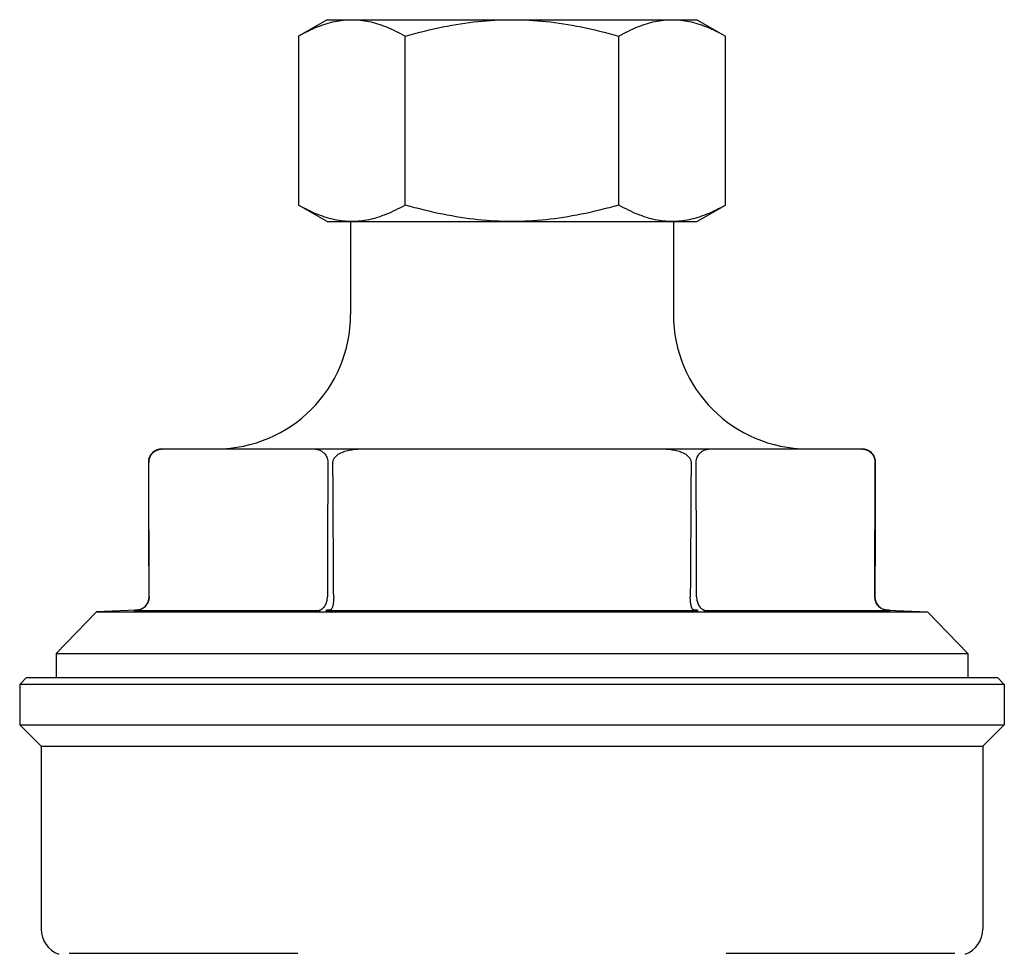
# Model space of a CAD drawing. Header units: millimetres. Extents: x 94 to 3815, y -9 to 477.
# Tile 2 of 14: x 292 to 365, y 251 to 321. Entities that reach past the tile are written whole.
import ezdxf

# ---------------------------------------------------------------- set-up
doc = ezdxf.new("R2010")
doc.units = ezdxf.units.MM
doc.layers.add('DETAIL', color=2, linetype='Continuous')

msp = doc.modelspace()

# ---------------------------------------------------------------- linework, layer by layer
at = {"layer": 'DETAIL'}
for p, q in [((315.004, 320.953), (312.877, 319.725)), ((315.004, 320.953), (316.846, 320.953)), ((316.846, 320.953), (328.754, 320.953)), ((328.754, 320.953), (340.662, 320.953)), ((340.662, 320.953), (342.504, 320.953)), ((342.504, 320.953), (344.631, 319.725)), ((312.877, 319.725), (312.877, 307.181)), ((320.816, 307.181), (320.816, 319.725)), ((336.693, 307.181), (336.693, 319.725)), ((344.631, 307.181), (344.631, 319.725)), ((315.004, 305.953), (312.877, 307.181)), ((342.504, 305.953), (344.631, 307.181)), ((315.004, 305.953), (316.846, 305.953)), ((316.754, 305.953), (316.754, 299.053)), ((316.846, 305.953), (328.754, 305.953)), ((328.754, 305.953), (340.662, 305.953)), ((340.662, 305.953), (342.504, 305.953)), ((340.754, 305.953), (340.754, 299.053)), ((302.741, 289.055), (302.825, 289.055)), ((313.98, 289.055), (317.6, 289.055)), ((339.908, 289.055), (343.529, 289.055)), ((354.683, 289.055), (354.767, 289.055)), ((301.773, 278.059), (301.744, 288.055)), ((355.735, 278.059), (355.764, 288.055)), ((301.775, 278.053), (301.775, 278.059)), ((315.03, 278.059), (315.03, 278.053)), ((315.499, 278.053), (315.498, 278.059)), ((342.01, 278.059), (342.01, 278.053)), ((342.478, 278.053), (342.478, 278.059)), ((355.733, 278.059), (355.733, 278.053)), ((297.852, 276.954), (294.854, 273.847)), ((300.809, 277.06), (297.852, 276.954)), ((297.852, 276.954), (359.656, 276.954)), ((300.632, 277.053), (314.441, 277.053)), ((314.946, 277.053), (342.562, 277.053)), ((343.068, 277.053), (356.876, 277.053)), ((356.699, 277.06), (359.656, 276.954)), ((359.656, 276.954), (362.654, 273.847)), ((294.854, 273.847), (362.654, 273.847)), ((294.854, 273.847), (294.854, 272.055)), ((362.654, 273.847), (362.654, 272.055)), ((292.654, 272.055), (292.154, 271.555)), ((292.654, 272.055), (364.854, 272.055)), ((364.854, 272.055), (365.354, 271.555)), ((365.354, 271.555), (292.154, 271.555)), ((292.154, 271.555), (292.154, 268.555)), ((365.354, 271.555), (365.354, 268.555)), ((292.154, 268.555), (365.354, 268.555)), ((293.754, 266.955), (292.154, 268.555)), ((363.754, 266.955), (365.354, 268.555)), ((293.754, 266.955), (363.754, 266.955)), ((293.754, 266.955), (293.754, 253.365)), ((363.754, 266.955), (363.754, 253.365)), ((312.82, 251.555), (295.834, 251.555)), ((361.674, 251.555), (344.688, 251.555))]:
    msp.add_line(p, q, dxfattribs=at)
at = {"layer": 'DETAIL', "flags": 128}
for points in [[(312.877, 319.725), (313.06, 319.829), (313.24, 319.927), (313.417, 320.021), (313.593, 320.109), (313.766, 320.193), (313.938, 320.272), (314.108, 320.347), (314.276, 320.417), (314.442, 320.482), (314.607, 320.543), (314.771, 320.6), (314.934, 320.652), (315.096, 320.7), (315.257, 320.744), (315.417, 320.784), (315.577, 320.819), (315.736, 320.85), (315.895, 320.878), (316.053, 320.901), (316.212, 320.92), (316.37, 320.934), (316.528, 320.945), (316.687, 320.951), (316.846, 320.953)], [(316.846, 320.953), (317.005, 320.951), (317.164, 320.945), (317.323, 320.934), (317.481, 320.92), (317.639, 320.901), (317.798, 320.878), (317.957, 320.85), (318.116, 320.819), (318.275, 320.784), (318.436, 320.744), (318.596, 320.7), (318.758, 320.652), (318.921, 320.6), (319.085, 320.543), (319.25, 320.482), (319.417, 320.417), (319.585, 320.347), (319.755, 320.272), (319.926, 320.193), (320.1, 320.109), (320.275, 320.021), (320.453, 319.927), (320.633, 319.829), (320.816, 319.725)], [(320.816, 319.725), (321.181, 319.829), (321.541, 319.927), (321.897, 320.021), (322.248, 320.109), (322.594, 320.193), (322.937, 320.272), (323.277, 320.347), (323.613, 320.417), (323.946, 320.482), (324.276, 320.543), (324.604, 320.6), (324.93, 320.652), (325.254, 320.7), (325.576, 320.744), (325.896, 320.784), (326.215, 320.819), (326.533, 320.85), (326.851, 320.878), (327.168, 320.901), (327.485, 320.92), (327.801, 320.934), (328.118, 320.945), (328.436, 320.951), (328.754, 320.953)], [(328.754, 320.953), (329.072, 320.951), (329.39, 320.945), (329.707, 320.934), (330.023, 320.92), (330.34, 320.901), (330.657, 320.878), (330.975, 320.85), (331.293, 320.819), (331.612, 320.784), (331.933, 320.744), (332.255, 320.7), (332.578, 320.652), (332.904, 320.6), (333.232, 320.543), (333.562, 320.482), (333.895, 320.417), (334.231, 320.347), (334.571, 320.272), (334.914, 320.193), (335.261, 320.109), (335.612, 320.021), (335.967, 319.927), (336.327, 319.829), (336.693, 319.725)], [(336.693, 319.725), (336.875, 319.829), (337.055, 319.927), (337.233, 320.021), (337.409, 320.109), (337.582, 320.193), (337.754, 320.272), (337.923, 320.347), (338.091, 320.417), (338.258, 320.482), (338.423, 320.543), (338.587, 320.6), (338.75, 320.652), (338.912, 320.7), (339.073, 320.744), (339.233, 320.784), (339.393, 320.819), (339.552, 320.85), (339.71, 320.878), (339.869, 320.901), (340.027, 320.92), (340.186, 320.934), (340.344, 320.945), (340.503, 320.951), (340.662, 320.953)], [(340.662, 320.953), (340.821, 320.951), (340.98, 320.945), (341.138, 320.934), (341.297, 320.92), (341.455, 320.901), (341.613, 320.878), (341.772, 320.85), (341.931, 320.819), (342.091, 320.784), (342.251, 320.744), (342.412, 320.7), (342.574, 320.652), (342.737, 320.6), (342.901, 320.543), (343.066, 320.482), (343.233, 320.417), (343.401, 320.347), (343.57, 320.272), (343.742, 320.193), (343.915, 320.109), (344.091, 320.021), (344.268, 319.927), (344.449, 319.829), (344.631, 319.725)], [(316.846, 305.953), (316.687, 305.955), (316.528, 305.962), (316.37, 305.972), (316.212, 305.987), (316.053, 306.006), (315.895, 306.029), (315.736, 306.056), (315.577, 306.088), (315.417, 306.123), (315.257, 306.163), (315.096, 306.207), (314.934, 306.255), (314.771, 306.307), (314.607, 306.364), (314.442, 306.425), (314.276, 306.49), (314.108, 306.56), (313.938, 306.634), (313.766, 306.714), (313.593, 306.797), (313.417, 306.886), (313.24, 306.979), (313.06, 307.078), (312.877, 307.181)], [(320.816, 307.181), (320.633, 307.078), (320.453, 306.979), (320.275, 306.886), (320.1, 306.797), (319.926, 306.714), (319.755, 306.634), (319.585, 306.56), (319.417, 306.49), (319.25, 306.425), (319.085, 306.364), (318.921, 306.307), (318.758, 306.255), (318.596, 306.207), (318.436, 306.163), (318.275, 306.123), (318.116, 306.088), (317.957, 306.056), (317.798, 306.029), (317.639, 306.006), (317.481, 305.987), (317.323, 305.972), (317.164, 305.962), (317.005, 305.955), (316.846, 305.953)], [(328.754, 305.953), (328.436, 305.955), (328.118, 305.962), (327.801, 305.972), (327.485, 305.987), (327.168, 306.006), (326.851, 306.029), (326.533, 306.056), (326.215, 306.088), (325.896, 306.123), (325.576, 306.163), (325.254, 306.207), (324.93, 306.255), (324.604, 306.307), (324.276, 306.364), (323.946, 306.425), (323.613, 306.49), (323.277, 306.56), (322.937, 306.634), (322.594, 306.714), (322.248, 306.797), (321.897, 306.886), (321.541, 306.979), (321.181, 307.078), (320.816, 307.181)], [(336.693, 307.181), (336.327, 307.078), (335.967, 306.979), (335.612, 306.886), (335.261, 306.797), (334.914, 306.714), (334.571, 306.634), (334.231, 306.56), (333.895, 306.49), (333.562, 306.425), (333.232, 306.364), (332.904, 306.307), (332.578, 306.255), (332.255, 306.207), (331.933, 306.163), (331.612, 306.123), (331.293, 306.088), (330.975, 306.056), (330.657, 306.029), (330.34, 306.006), (330.023, 305.987), (329.707, 305.972), (329.39, 305.962), (329.072, 305.955), (328.754, 305.953)], [(340.662, 305.953), (340.503, 305.955), (340.344, 305.962), (340.186, 305.972), (340.027, 305.987), (339.869, 306.006), (339.71, 306.029), (339.552, 306.056), (339.393, 306.088), (339.233, 306.123), (339.073, 306.163), (338.912, 306.207), (338.75, 306.255), (338.587, 306.307), (338.423, 306.364), (338.258, 306.425), (338.091, 306.49), (337.923, 306.56), (337.754, 306.634), (337.582, 306.714), (337.409, 306.797), (337.233, 306.886), (337.055, 306.979), (336.875, 307.078), (336.693, 307.181)], [(344.631, 307.181), (344.449, 307.078), (344.268, 306.979), (344.091, 306.886), (343.915, 306.797), (343.742, 306.714), (343.57, 306.634), (343.401, 306.56), (343.233, 306.49), (343.066, 306.425), (342.901, 306.364), (342.737, 306.307), (342.574, 306.255), (342.412, 306.207), (342.251, 306.163), (342.091, 306.123), (341.931, 306.088), (341.772, 306.056), (341.613, 306.029), (341.455, 306.006), (341.297, 305.987), (341.138, 305.972), (340.98, 305.962), (340.821, 305.955), (340.662, 305.953)], [(301.745, 288.055), (301.751, 288.162), (301.767, 288.263), (301.792, 288.358), (301.824, 288.442), (301.862, 288.52), (301.903, 288.591), (301.946, 288.652), (301.99, 288.705), (302.038, 288.754), (302.088, 288.799), (302.139, 288.84), (302.191, 288.876), (302.242, 288.908), (302.291, 288.934), (302.342, 288.958), (302.394, 288.978), (302.448, 288.997), (302.502, 289.012), (302.557, 289.026), (302.612, 289.036), (302.667, 289.045), (302.721, 289.05), (302.774, 289.054), (302.825, 289.055)], [(302.825, 289.055), (303.104, 289.055), (303.379, 289.055), (303.651, 289.055), (303.919, 289.055), (304.184, 289.055), (304.446, 289.055), (304.706, 289.055), (304.963, 289.055), (305.218, 289.055), (305.471, 289.055), (305.721, 289.055), (305.971, 289.055), (306.218, 289.055), (306.464, 289.055), (306.709, 289.055), (306.953, 289.055), (307.196, 289.055), (307.438, 289.055), (307.68, 289.055), (307.921, 289.055), (308.162, 289.055), (308.402, 289.055), (308.643, 289.055), (308.884, 289.055), (309.125, 289.055), (309.367, 289.055), (309.609, 289.055), (309.852, 289.055), (310.096, 289.055), (310.341, 289.055), (310.587, 289.055), (310.834, 289.055), (311.083, 289.055), (311.334, 289.055), (311.587, 289.055), (311.842, 289.055), (312.099, 289.055), (312.359, 289.055), (312.621, 289.055), (312.886, 289.055), (313.154, 289.055), (313.426, 289.055), (313.701, 289.055), (313.98, 289.055)], [(313.98, 289.055), (314.031, 289.054), (314.084, 289.05), (314.138, 289.045), (314.193, 289.036), (314.248, 289.026), (314.303, 289.012), (314.357, 288.997), (314.411, 288.978), (314.463, 288.958), (314.514, 288.934), (314.563, 288.908), (314.614, 288.876), (314.666, 288.84), (314.717, 288.799), (314.767, 288.754), (314.815, 288.705), (314.859, 288.652), (314.902, 288.591), (314.943, 288.52), (314.981, 288.442), (315.013, 288.358), (315.038, 288.263), (315.054, 288.162), (315.06, 288.055)], [(315.439, 288.055), (315.451, 288.162), (315.483, 288.263), (315.533, 288.358), (315.597, 288.442), (315.673, 288.52), (315.756, 288.591), (315.841, 288.652), (315.93, 288.705), (316.025, 288.754), (316.125, 288.799), (316.228, 288.84), (316.331, 288.876), (316.433, 288.908), (316.532, 288.934), (316.633, 288.958), (316.738, 288.978), (316.845, 288.997), (316.954, 289.012), (317.064, 289.026), (317.174, 289.036), (317.283, 289.045), (317.391, 289.05), (317.497, 289.054), (317.6, 289.055)], [(317.6, 289.055), (318.157, 289.055), (318.707, 289.055), (319.25, 289.055), (319.787, 289.055), (320.317, 289.055), (320.841, 289.055), (321.361, 289.055), (321.875, 289.055), (322.385, 289.055), (322.89, 289.055), (323.392, 289.055), (323.89, 289.055), (324.386, 289.055), (324.878, 289.055), (325.368, 289.055), (325.856, 289.055), (326.341, 289.055), (326.826, 289.055), (327.309, 289.055), (327.791, 289.055), (328.273, 289.055), (328.754, 289.055), (329.235, 289.055), (329.717, 289.055), (330.199, 289.055), (330.682, 289.055), (331.167, 289.055), (331.653, 289.055), (332.14, 289.055), (332.63, 289.055), (333.123, 289.055), (333.618, 289.055), (334.116, 289.055), (334.618, 289.055), (335.123, 289.055), (335.633, 289.055), (336.148, 289.055), (336.667, 289.055), (337.191, 289.055), (337.722, 289.055), (338.258, 289.055), (338.801, 289.055), (339.351, 289.055), (339.908, 289.055)], [(339.908, 289.055), (340.011, 289.054), (340.117, 289.05), (340.225, 289.045), (340.334, 289.036), (340.445, 289.026), (340.554, 289.012), (340.663, 288.997), (340.77, 288.978), (340.875, 288.958), (340.976, 288.934), (341.075, 288.908), (341.177, 288.876), (341.28, 288.84), (341.383, 288.799), (341.483, 288.754), (341.578, 288.705), (341.667, 288.652), (341.752, 288.591), (341.836, 288.52), (341.912, 288.442), (341.975, 288.358), (342.025, 288.263), (342.058, 288.162), (342.069, 288.055)], [(342.448, 288.055), (342.454, 288.162), (342.47, 288.263), (342.495, 288.358), (342.527, 288.442), (342.565, 288.52), (342.607, 288.591), (342.649, 288.652), (342.694, 288.705), (342.741, 288.754), (342.791, 288.799), (342.843, 288.84), (342.894, 288.876), (342.945, 288.908), (342.995, 288.934), (343.045, 288.958), (343.097, 288.978), (343.151, 288.997), (343.206, 289.012), (343.26, 289.026), (343.316, 289.036), (343.37, 289.045), (343.424, 289.05), (343.477, 289.054), (343.529, 289.055)], [(343.529, 289.055), (343.807, 289.055), (344.082, 289.055), (344.354, 289.055), (344.622, 289.055), (344.887, 289.055), (345.149, 289.055), (345.409, 289.055), (345.666, 289.055), (345.921, 289.055), (346.174, 289.055), (346.425, 289.055), (346.674, 289.055), (346.921, 289.055), (347.168, 289.055), (347.413, 289.055), (347.656, 289.055), (347.899, 289.055), (348.142, 289.055), (348.383, 289.055), (348.624, 289.055), (348.865, 289.055), (349.106, 289.055), (349.346, 289.055), (349.587, 289.055), (349.828, 289.055), (350.07, 289.055), (350.312, 289.055), (350.555, 289.055), (350.799, 289.055), (351.044, 289.055), (351.29, 289.055), (351.538, 289.055), (351.787, 289.055), (352.038, 289.055), (352.29, 289.055), (352.545, 289.055), (352.802, 289.055), (353.062, 289.055), (353.324, 289.055), (353.589, 289.055), (353.858, 289.055), (354.129, 289.055), (354.404, 289.055), (354.683, 289.055)], [(354.683, 289.055), (354.734, 289.054), (354.787, 289.05), (354.841, 289.045), (354.896, 289.036), (354.951, 289.026), (355.006, 289.012), (355.06, 288.997), (355.114, 288.978), (355.166, 288.958), (355.217, 288.934), (355.266, 288.908), (355.317, 288.876), (355.369, 288.84), (355.42, 288.799), (355.47, 288.754), (355.518, 288.705), (355.562, 288.652), (355.605, 288.591), (355.646, 288.52), (355.684, 288.442), (355.716, 288.358), (355.741, 288.263), (355.757, 288.162), (355.763, 288.055)], [(301.775, 278.059), (301.773, 278.475), (301.772, 278.89), (301.771, 279.306), (301.77, 279.722), (301.769, 280.138), (301.767, 280.554), (301.766, 280.97), (301.765, 281.386), (301.764, 281.802), (301.762, 282.219), (301.761, 282.635), (301.76, 283.051), (301.759, 283.468), (301.757, 283.885), (301.756, 284.301), (301.755, 284.718), (301.754, 285.135), (301.753, 285.552), (301.751, 285.969), (301.75, 286.386), (301.749, 286.803), (301.748, 287.22), (301.746, 287.638), (301.745, 288.055)], [(315.06, 288.055), (315.059, 287.638), (315.057, 287.22), (315.056, 286.803), (315.055, 286.386), (315.054, 285.969), (315.052, 285.552), (315.051, 285.135), (315.05, 284.718), (315.049, 284.301), (315.048, 283.885), (315.046, 283.468), (315.045, 283.051), (315.044, 282.635), (315.043, 282.219), (315.041, 281.802), (315.04, 281.386), (315.039, 280.97), (315.038, 280.554), (315.036, 280.138), (315.035, 279.722), (315.034, 279.306), (315.033, 278.89), (315.032, 278.475), (315.03, 278.059)], [(315.498, 278.059), (315.496, 278.475), (315.494, 278.89), (315.491, 279.306), (315.489, 279.722), (315.486, 280.138), (315.484, 280.554), (315.481, 280.97), (315.479, 281.386), (315.476, 281.802), (315.474, 282.219), (315.471, 282.635), (315.469, 283.051), (315.466, 283.468), (315.464, 283.885), (315.462, 284.301), (315.459, 284.718), (315.457, 285.135), (315.454, 285.552), (315.452, 285.969), (315.449, 286.386), (315.447, 286.803), (315.444, 287.22), (315.442, 287.638), (315.439, 288.055)], [(342.069, 288.055), (342.066, 287.638), (342.064, 287.22), (342.061, 286.803), (342.059, 286.386), (342.057, 285.969), (342.054, 285.552), (342.052, 285.135), (342.049, 284.718), (342.047, 284.301), (342.044, 283.885), (342.042, 283.468), (342.039, 283.051), (342.037, 282.635), (342.034, 282.219), (342.032, 281.802), (342.029, 281.386), (342.027, 280.97), (342.024, 280.554), (342.022, 280.138), (342.02, 279.722), (342.017, 279.306), (342.015, 278.89), (342.012, 278.475), (342.01, 278.059)], [(342.478, 278.059), (342.477, 278.475), (342.475, 278.89), (342.474, 279.306), (342.473, 279.722), (342.472, 280.138), (342.47, 280.554), (342.469, 280.97), (342.468, 281.386), (342.467, 281.802), (342.466, 282.219), (342.464, 282.635), (342.463, 283.051), (342.462, 283.468), (342.461, 283.885), (342.459, 284.301), (342.458, 284.718), (342.457, 285.135), (342.456, 285.552), (342.454, 285.969), (342.453, 286.386), (342.452, 286.803), (342.451, 287.22), (342.45, 287.638), (342.448, 288.055)], [(355.763, 288.055), (355.762, 287.638), (355.761, 287.22), (355.759, 286.803), (355.758, 286.386), (355.757, 285.969), (355.756, 285.552), (355.754, 285.135), (355.753, 284.718), (355.752, 284.301), (355.751, 283.885), (355.75, 283.468), (355.748, 283.051), (355.747, 282.635), (355.746, 282.219), (355.745, 281.802), (355.743, 281.386), (355.742, 280.97), (355.741, 280.554), (355.74, 280.138), (355.738, 279.722), (355.737, 279.306), (355.736, 278.89), (355.735, 278.475), (355.733, 278.059)], [(301.775, 278.053), (301.774, 278.019), (301.772, 277.984), (301.77, 277.95), (301.765, 277.915), (301.76, 277.88), (301.753, 277.845), (301.745, 277.81), (301.736, 277.775), (301.725, 277.741), (301.713, 277.706), (301.7, 277.672), (301.685, 277.639), (301.669, 277.605), (301.652, 277.572), (301.633, 277.54), (301.613, 277.508), (301.592, 277.476), (301.569, 277.446), (301.545, 277.416), (301.52, 277.387), (301.494, 277.358), (301.466, 277.331), (301.437, 277.305), (301.407, 277.279)], [(314.762, 277.279), (314.782, 277.302), (314.801, 277.326), (314.82, 277.352), (314.838, 277.378), (314.855, 277.405), (314.872, 277.433), (314.888, 277.462), (314.904, 277.492), (314.918, 277.522), (314.932, 277.554), (314.945, 277.586), (314.957, 277.619), (314.969, 277.653), (314.979, 277.687), (314.988, 277.722), (314.997, 277.757), (315.005, 277.793), (315.011, 277.829), (315.017, 277.866), (315.022, 277.903), (315.025, 277.94), (315.028, 277.978), (315.03, 278.016), (315.03, 278.053)], [(315.499, 278.053), (315.498, 277.977), (315.496, 277.9), (315.492, 277.824), (315.487, 277.749), (315.48, 277.675), (315.471, 277.602), (315.46, 277.532), (315.448, 277.465), (315.434, 277.402), (315.418, 277.342), (315.401, 277.288), (315.383, 277.24), (315.365, 277.198), (315.345, 277.164), (315.326, 277.136), (315.306, 277.113), (315.285, 277.095), (315.262, 277.082), (315.239, 277.073), (315.217, 277.068), (315.196, 277.065), (315.172, 277.062), (315.143, 277.061), (315.109, 277.06)], [(342.11, 277.279), (342.102, 277.302), (342.094, 277.327), (342.087, 277.352), (342.08, 277.378), (342.073, 277.406), (342.067, 277.434), (342.061, 277.463), (342.055, 277.493), (342.05, 277.524), (342.044, 277.555), (342.04, 277.588), (342.035, 277.621), (342.031, 277.654), (342.027, 277.688), (342.024, 277.723), (342.021, 277.758), (342.018, 277.794), (342.016, 277.831), (342.014, 277.867), (342.012, 277.904), (342.011, 277.941), (342.01, 277.978), (342.01, 278.016), (342.01, 278.053)], [(342.478, 278.053), (342.48, 277.973), (342.488, 277.893), (342.5, 277.814), (342.516, 277.736), (342.538, 277.659), (342.564, 277.585), (342.594, 277.514), (342.628, 277.447), (342.666, 277.383), (342.708, 277.324), (342.753, 277.271), (342.798, 277.225), (342.843, 277.186), (342.886, 277.154), (342.927, 277.127), (342.965, 277.107), (342.999, 277.091), (343.027, 277.079), (343.047, 277.071), (343.058, 277.067), (343.064, 277.064), (343.066, 277.062), (343.062, 277.061), (343.052, 277.06)], [(356.697, 277.06), (356.668, 277.061), (356.635, 277.063), (356.596, 277.067), (356.552, 277.074), (356.506, 277.083), (356.461, 277.095), (356.412, 277.11), (356.358, 277.129), (356.301, 277.154), (356.242, 277.184), (356.181, 277.221), (356.121, 277.264), (356.063, 277.312), (356.009, 277.364), (355.96, 277.42), (355.914, 277.48), (355.873, 277.544), (355.837, 277.61), (355.805, 277.68), (355.78, 277.751), (355.76, 277.825), (355.745, 277.9), (355.736, 277.977), (355.733, 278.053)], [(300.811, 277.06), (300.804, 277.059), (300.797, 277.059), (300.789, 277.059), (300.782, 277.059), (300.774, 277.058), (300.767, 277.058), (300.76, 277.058), (300.752, 277.058), (300.745, 277.057), (300.738, 277.057), (300.731, 277.057), (300.723, 277.057), (300.716, 277.056), (300.709, 277.056), (300.701, 277.056), (300.693, 277.056), (300.685, 277.055), (300.677, 277.055), (300.667, 277.055), (300.656, 277.054), (300.643, 277.054), (300.636, 277.053), (300.633, 277.053), (300.632, 277.053)], [(301.407, 277.279), (301.372, 277.253), (301.338, 277.228), (301.303, 277.206), (301.269, 277.186), (301.235, 277.168), (301.202, 277.151), (301.169, 277.137), (301.137, 277.124), (301.106, 277.113), (301.075, 277.103), (301.046, 277.094), (301.018, 277.087), (300.991, 277.081), (300.965, 277.076), (300.943, 277.072), (300.923, 277.069), (300.906, 277.067), (300.891, 277.065), (300.877, 277.064), (300.863, 277.062), (300.849, 277.061), (300.836, 277.061), (300.824, 277.06), (300.811, 277.06)], [(314.441, 277.053), (314.452, 277.053), (314.465, 277.053), (314.478, 277.054), (314.488, 277.054), (314.493, 277.055), (314.494, 277.055), (314.494, 277.055), (314.494, 277.056), (314.493, 277.056), (314.492, 277.056), (314.491, 277.056), (314.489, 277.057), (314.487, 277.057), (314.485, 277.057), (314.483, 277.057), (314.48, 277.058), (314.478, 277.058), (314.475, 277.058), (314.472, 277.058), (314.469, 277.059), (314.466, 277.059), (314.463, 277.059), (314.46, 277.059), (314.456, 277.06)], [(314.456, 277.06), (314.449, 277.06), (314.445, 277.061), (314.443, 277.062), (314.443, 277.063), (314.446, 277.065), (314.451, 277.068), (314.459, 277.071), (314.47, 277.075), (314.482, 277.079), (314.495, 277.085), (314.509, 277.09), (314.523, 277.097), (314.539, 277.105), (314.556, 277.113), (314.574, 277.123), (314.593, 277.135), (314.613, 277.148), (314.634, 277.162), (314.655, 277.178), (314.677, 277.196), (314.699, 277.215), (314.721, 277.235), (314.742, 277.257), (314.762, 277.279)], [(315.109, 277.06), (315.098, 277.059), (315.088, 277.059), (315.077, 277.059), (315.066, 277.059), (315.056, 277.058), (315.046, 277.058), (315.036, 277.058), (315.026, 277.058), (315.016, 277.057), (315.007, 277.057), (314.998, 277.057), (314.988, 277.057), (314.979, 277.056), (314.971, 277.056), (314.962, 277.056), (314.953, 277.056), (314.945, 277.055), (314.937, 277.055), (314.929, 277.055), (314.921, 277.054), (314.919, 277.054), (314.925, 277.053), (314.934, 277.053), (314.946, 277.053)], [(342.399, 277.06), (342.377, 277.06), (342.358, 277.061), (342.339, 277.062), (342.322, 277.063), (342.306, 277.065), (342.291, 277.068), (342.276, 277.071), (342.263, 277.075), (342.252, 277.08), (342.241, 277.085), (342.231, 277.09), (342.222, 277.097), (342.212, 277.104), (342.202, 277.113), (342.193, 277.123), (342.183, 277.134), (342.174, 277.147), (342.164, 277.161), (342.155, 277.177), (342.146, 277.195), (342.136, 277.214), (342.127, 277.234), (342.118, 277.256), (342.11, 277.279)], [(342.562, 277.053), (342.574, 277.053), (342.583, 277.053), (342.59, 277.054), (342.587, 277.054), (342.58, 277.055), (342.571, 277.055), (342.563, 277.055), (342.555, 277.056), (342.546, 277.056), (342.538, 277.056), (342.529, 277.056), (342.52, 277.057), (342.511, 277.057), (342.501, 277.057), (342.492, 277.057), (342.482, 277.058), (342.472, 277.058), (342.462, 277.058), (342.452, 277.058), (342.442, 277.059), (342.431, 277.059), (342.421, 277.059), (342.41, 277.059), (342.399, 277.06)], [(343.052, 277.06), (343.048, 277.059), (343.045, 277.059), (343.042, 277.059), (343.039, 277.059), (343.036, 277.058), (343.033, 277.058), (343.03, 277.058), (343.028, 277.058), (343.025, 277.057), (343.023, 277.057), (343.021, 277.057), (343.019, 277.057), (343.018, 277.056), (343.016, 277.056), (343.015, 277.056), (343.014, 277.056), (343.014, 277.055), (343.014, 277.055), (343.016, 277.055), (343.02, 277.054), (343.03, 277.054), (343.043, 277.053), (343.056, 277.053), (343.068, 277.053)], [(356.876, 277.053), (356.875, 277.053), (356.873, 277.053), (356.865, 277.054), (356.853, 277.054), (356.841, 277.055), (356.832, 277.055), (356.823, 277.055), (356.815, 277.056), (356.807, 277.056), (356.8, 277.056), (356.792, 277.056), (356.785, 277.057), (356.778, 277.057), (356.77, 277.057), (356.763, 277.057), (356.756, 277.058), (356.749, 277.058), (356.741, 277.058), (356.734, 277.058), (356.727, 277.059), (356.719, 277.059), (356.712, 277.059), (356.704, 277.059), (356.697, 277.06)]]:
    msp.add_lwpolyline(points, dxfattribs=at)
at = {"layer": 'DETAIL'}
for centre, radius, start, end in [((306.756, 299.053), 9.998, 270.14665, 0), ((350.752, 299.053), 9.998, 180, 269.85335), ((302.741, 288.058), 0.997, 90, 180.16685), ((354.767, 288.058), 0.997, 359.83315, 90), ((300.782, 278.051), 0.992, 271.5797, 0.45944), ((356.727, 278.051), 0.992, 179.54056, 268.4203), ((295.754, 253.365), 2, 180, 249.51268), ((361.754, 253.365), 2, 290.48732, 0)]:
    msp.add_arc(centre, radius, start, end, dxfattribs=at)

doc.saveas('drawing.dxf')
